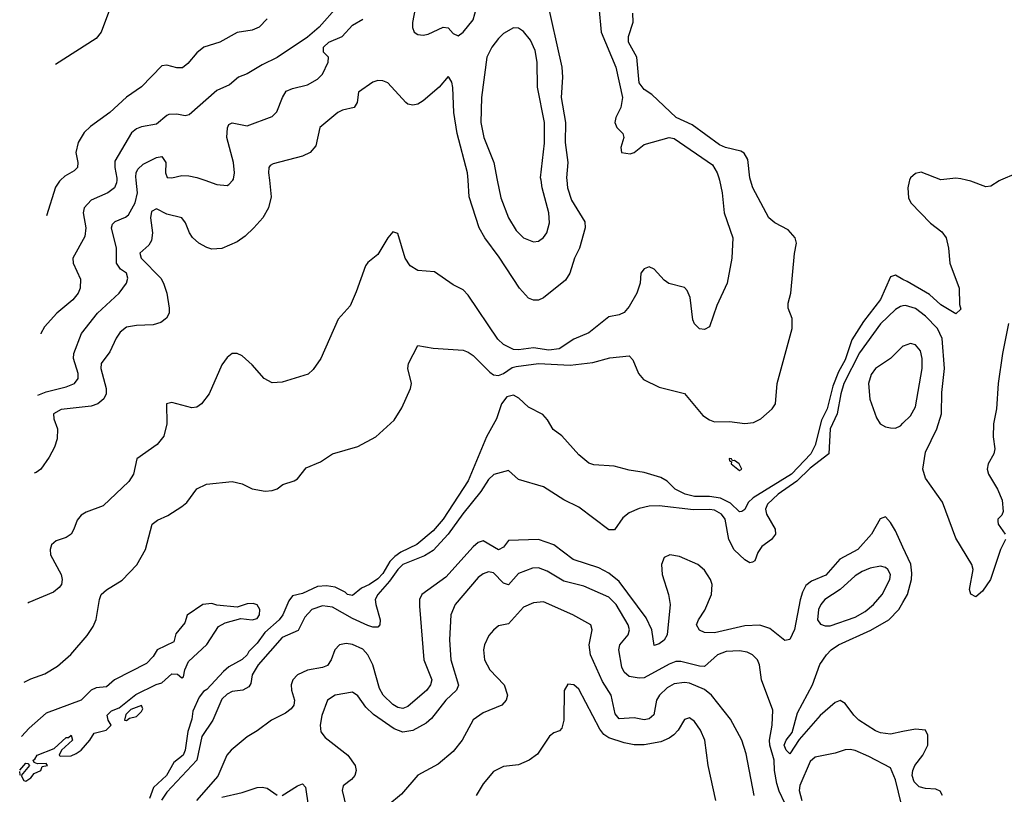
# Model space of a CAD drawing. Header units: inches. Extents: x 1843162 to 1959474, y 907081 to 1016326.
# Tile 110 of 256: x 1846485 to 1850403, y 977555 to 980639. Entities that reach past the tile are written whole.
import ezdxf

# ---------------------------------------------------------------- set-up
doc = ezdxf.new("R2010")
doc.units = ezdxf.units.IN
doc.header["$MEASUREMENT"] = 0
for name, color, linetype in [('B8947', 7, 'Continuous'), ('B8948', 7, 'Continuous'), ('B8957', 7, 'Continuous'), ('B8958', 7, 'Continuous')]:
    doc.layers.add(name, color=color, linetype=linetype)

msp = doc.modelspace()

# ---------------------------------------------------------------- linework, layer by layer
at = {"layer": 'B8947', "color": 5}
for points, elevation in [([(1846502.7, 978000.8), (1846530, 978014.4), (1846585.3, 978034.7), (1846635.2, 978064.8), (1846688.3, 978111.7), (1846753.4, 978186.6), (1846777.7, 978222.3), (1846789.2, 978250.8), (1846802, 978330), (1846809.9, 978350), (1846830, 978368.9), (1846892.4, 978407.6), (1846951.2, 978468.8), (1846986, 978530), (1847012.7, 978630), (1847033.1, 978646.9), (1847074.7, 978665.3), (1847130, 978700.5), (1847150, 978717.3), (1847190, 978770.8), (1847228, 978790), (1847330, 978800.5), (1847370.5, 978790.5), (1847410.7, 978770.7), (1847461.4, 978761.4), (1847490, 978764), (1847509.4, 978770.6), (1847532.3, 978787.7), (1847577.2, 978802.8), (1847590, 978810.8), (1847625.6, 978854.4), (1847682, 978878), (1847730, 978910.4), (1847830, 978940.3), (1847902.3, 978977.7), (1847975.2, 979044.8), (1848006.2, 979093.8), (1848039.6, 979170), (1848043.6, 979190), (1848029.7, 979250), (1848032.7, 979270), (1848070, 979342), (1848130, 979330.6), (1848250, 979323.2), (1848270, 979315.9), (1848290, 979302.4), (1848355.5, 979235.5), (1848370, 979225.7), (1848390, 979222.5), (1848410.3, 979229.7), (1848445.1, 979254.9), (1848461.3, 979258.7), (1848550, 979269.6), (1848675.8, 979264.2), (1848765.2, 979274.8), (1848833.2, 979293.2), (1848910, 979300.2), (1848925.4, 979285.4), (1848946.9, 979230), (1848966.9, 979206.9), (1849030, 979175.9), (1849130, 979150.1), (1849203.5, 979063.5), (1849230, 979045.3), (1849250, 979038), (1849310, 979039.3), (1849370, 979031), (1849404.9, 979035.1), (1849434.5, 979050), (1849479, 979090), (1849493.2, 979110), (1849499.5, 979190), (1849558.8, 979410), (1849558.3, 979450), (1849543.7, 979490), (1849543.7, 979510), (1849553.6, 979550), (1849568.4, 979708.4), (1849576.4, 979750), (1849571.3, 979770), (1849542.7, 979802.7), (1849489.4, 979830), (1849466, 979850), (1849402.7, 979970), (1849393.8, 980000)], 460), ([(1849269.3, 980000), (1849279.8, 979950), (1849288.7, 979870), (1849322.2, 979770), (1849319.3, 979690), (1849299.8, 979590), (1849259.4, 979500.6), (1849230, 979416.3), (1849210, 979405.5), (1849190, 979408), (1849170, 979427.7), (1849164.1, 979444.1), (1849152.8, 979532.8), (1849141.4, 979561.4), (1849130, 979572.9), (1849068.6, 979588.6), (1849050, 979601.5), (1849010, 979645.5), (1848990, 979655.4), (1848970, 979646.7), (1848957.1, 979630), (1848953.6, 979590), (1848940.7, 979550), (1848910, 979496.5), (1848890, 979473.4), (1848870, 979464.1), (1848830, 979456.5), (1848750, 979391.8), (1848690, 979367.6), (1848631.4, 979328.6), (1848590, 979323.9), (1848530, 979332.3), (1848470, 979324.1), (1848450, 979326.5), (1848410, 979345.3), (1848387.3, 979367.3), (1848270, 979542.3), (1848250, 979563.1), (1848210, 979583.7), (1848135.8, 979635.8), (1848070, 979640.2), (1848038.8, 979658.8), (1848019, 979690), (1847990, 979787.7), (1847970, 979794.9), (1847950, 979770.4), (1847910, 979703.7), (1847870, 979672.2), (1847860.7, 979659.3), (1847824.4, 979555.6), (1847799.8, 979500.2), (1847752.9, 979447.1), (1847684, 979290), (1847653.3, 979246.7), (1847632.5, 979227.5), (1847530, 979195.7), (1847490, 979193.2), (1847457.5, 979210), (1847410, 979264.9), (1847370, 979300.5), (1847350, 979310.4), (1847330, 979310.4), (1847310, 979294), (1847290, 979264.6), (1847238.5, 979150), (1847208.2, 979110), (1847190, 979096.9), (1847170, 979094), (1847090, 979114.7), (1847069.8, 979110.2), (1847071, 979030), (1847058.9, 978981.1), (1847032.2, 978947.8), (1846950.9, 978890), (1846937.7, 978830), (1846919.9, 978800.1), (1846817.2, 978702.8), (1846750, 978678.5), (1846730, 978666.9), (1846713.6, 978646.4), (1846701, 978610), (1846689.3, 978590.7), (1846670, 978577.7), (1846630, 978563.6), (1846611.8, 978548.2), (1846606, 978530), (1846607.8, 978507.8), (1846649.7, 978430), (1846653.7, 978410), (1846651.1, 978390), (1846642.4, 978377.6), (1846620, 978360), (1846521.5, 978318.5), (1846517.9, 978316.2)], 480), ([(1847478.9, 980000), (1847486.3, 979933.7), (1847475.2, 979890), (1847452.7, 979850), (1847417.4, 979810), (1847382.9, 979777.1), (1847350, 979755), (1847290, 979728), (1847250, 979726), (1847230, 979732.1), (1847198.4, 979750), (1847172.3, 979772.3), (1847160.4, 979790), (1847145.1, 979830), (1847130.1, 979850.1), (1847070, 979864.4), (1847030, 979886.4), (1847010, 979874.9), (1847005.2, 979850), (1847013.5, 979790), (1847010, 979760.5), (1846998.5, 979741.5), (1846963.6, 979710), (1846968.9, 979690), (1847047.1, 979610), (1847057.8, 979590), (1847070.6, 979550), (1847080.3, 979490), (1847079.7, 979470), (1847069.8, 979450.2), (1847046.1, 979433.9), (1847015.6, 979424.4), (1846950, 979421.6), (1846910, 979414.2), (1846884.6, 979395.4), (1846868.6, 979371.4), (1846843.6, 979316.4), (1846809.9, 979270), (1846808.4, 979250), (1846828.9, 979170), (1846829.3, 979150), (1846820.2, 979130), (1846795.8, 979110), (1846770, 979100.1), (1846650, 979087), (1846619.8, 979070), (1846620.6, 979050), (1846636.1, 979010), (1846633.7, 978970), (1846623.2, 978936.8), (1846602.9, 978897.1), (1846568.5, 978850), (1846550, 978836.5), (1846542.7, 978834)], 520), ([(1846557.6, 979143.9), (1846590, 979156.8), (1846670, 979177), (1846703.1, 979190), (1846717.5, 979210), (1846718.1, 979230), (1846699.7, 979290), (1846700.7, 979310), (1846730.9, 979389.1), (1846794.2, 979470), (1846880.8, 979550), (1846910.7, 979590), (1846914.8, 979610), (1846909.8, 979630), (1846886.4, 979646.4), (1846869.9, 979670), (1846870.8, 979730), (1846850.6, 979810), (1846855, 979825), (1846864.3, 979835.7), (1846906.7, 979853.3), (1846917.5, 979862.5), (1846945.2, 979910), (1846953.9, 979950), (1846948.4, 980000)], 540), ([(1846871.6, 980000), (1846870.8, 979989.2), (1846861.8, 979970), (1846836.4, 979950), (1846770, 979920.8), (1846741.9, 979890), (1846737.8, 979870), (1846747.8, 979810), (1846744.3, 979775.7), (1846696.5, 979690), (1846697.3, 979670), (1846726.6, 979606.6), (1846726, 979570), (1846717.4, 979550), (1846696.2, 979523.8), (1846632.2, 979470), (1846583.7, 979416.3), (1846569.8, 979390), (1846569.3, 979388.4)], 560), ([(1846647.8, 980000), (1846643.8, 979996.2), (1846627.8, 979972.2), (1846591.9, 979857.9)], 580), ([(1847222.4, 980000), (1847270, 979983.6), (1847310, 979979.3), (1847317.1, 979982.9), (1847332.6, 980000)], 540), ([(1848661.7, 980000), (1848664.3, 979970), (1848680.5, 979920.5), (1848734.4, 979834.4), (1848735.7, 979810), (1848712.5, 979730), (1848692.2, 979690), (1848674.1, 979630), (1848657.5, 979602.5), (1848570, 979532.1), (1848550, 979521.8), (1848530, 979522.3), (1848510, 979530.2), (1848474.2, 979570), (1848393.2, 979693.2), (1848335.9, 979770), (1848313.9, 979810), (1848274.3, 979934.3), (1848269.6, 980000)], 520), ([(1848385.7, 980000), (1848399.4, 979930), (1848429.6, 979849.6), (1848460.2, 979800.2), (1848490, 979770.2), (1848530, 979754.7), (1848550, 979757.8), (1848570, 979771.4), (1848582.6, 979790), (1848593.1, 979830), (1848590.5, 979870), (1848564.1, 979970), (1848559.5, 980000)], 540), ([(1850000, 979605.3), (1849970, 979621.3), (1849950, 979615.1), (1849910, 979525.3), (1849842.9, 979437.1), (1849795.9, 979364.1), (1849770, 979284.9), (1849743.5, 979236.5), (1849720.5, 979179.5), (1849698.1, 979090), (1849675.8, 979044.2), (1849650, 978944.5), (1849633.1, 978910), (1849556.3, 978830), (1849404.1, 978735.9), (1849383.3, 978716.7), (1849370, 978689.4), (1849358.6, 978681.4), (1849350, 978679.1), (1849314.2, 978714.2), (1849273.8, 978733.8), (1849230, 978740.7), (1849170, 978740.8), (1849133.5, 978750), (1849093.3, 978770), (1849061.1, 978801.1), (1849035.8, 978815.8), (1848970, 978836.2), (1848910, 978845.1), (1848850, 978860.7), (1848770, 978866.6), (1848750, 978872.7), (1848710, 978906), (1848642, 978982), (1848607.5, 979007.5), (1848585.6, 979045.6), (1848567, 979067), (1848510, 979096.8), (1848471.9, 979131.9), (1848450, 979144.6), (1848422.9, 979137.1), (1848401.8, 979110), (1848382.6, 979050), (1848342.4, 978977.6), (1848270, 978803.1), (1848170, 978650.8), (1848130, 978603.2), (1848064.9, 978550), (1848001.4, 978518.6), (1847978, 978502), (1847957.8, 978482.2), (1847930, 978433.5), (1847910, 978412.7), (1847877.2, 978390), (1847844.8, 978375.2), (1847810, 978347), (1847790, 978349.8), (1847780.1, 978360.1), (1847740.1, 978380.1), (1847705.5, 978385.5), (1847670, 978382), (1847610, 978354), (1847570, 978344.5), (1847555.5, 978324.5), (1847531.9, 978270), (1847518.1, 978250), (1847460.9, 978199.1), (1847430, 978156), (1847396.8, 978123.2), (1847390, 978109.9), (1847370, 978091.1), (1847317.5, 978062.5), (1847296.3, 978043.7), (1847230, 977971.6), (1847216, 977964), (1847198.9, 977941.1), (1847174, 977886), (1847170, 977854), (1847154.7, 977805.3), (1847143.5, 977730), (1847135.3, 977710), (1847099, 977681), (1847069.1, 977630), (1847018, 977582), (1847001.8, 977538.2)], 460), ([(1850000, 979499.5), (1849990, 979497.8), (1849970, 979485.6), (1849910, 979428), (1849826.9, 979313.1), (1849765.1, 979190), (1849752.1, 979150), (1849737.6, 979070), (1849709.6, 979010), (1849705.5, 978910), (1849630, 978852.8), (1849578, 978802), (1849502.8, 978750), (1849461.1, 978710), (1849453.3, 978690), (1849457.1, 978670), (1849491.5, 978610), (1849492.6, 978590), (1849476.5, 978570), (1849438.8, 978541.2), (1849422.9, 978517.1), (1849410, 978484.8), (1849400.5, 978479.5), (1849390, 978476.4), (1849370, 978488.6), (1849328.8, 978528.8), (1849307.2, 978570), (1849293, 978650), (1849278.2, 978670), (1849250, 978685.5), (1849230, 978689.1), (1849166.9, 978686.9), (1849030, 978703), (1848990, 978702), (1848950, 978692.3), (1848910, 978675.7), (1848885.1, 978655), (1848852.4, 978607.6), (1848830, 978607.3), (1848710, 978698.1), (1848650, 978727.6), (1848570, 978779.2), (1848470, 978808), (1848430, 978843.5), (1848371.5, 978828.5), (1848350, 978807.9), (1848319.7, 978760.3), (1848248.2, 978671.8), (1848189.8, 978590), (1848130, 978525.6), (1848096.3, 978503.7), (1848010.1, 978470), (1847989.8, 978450.2), (1847956.8, 978403.2), (1847909.8, 978350), (1847900.1, 978330), (1847901.7, 978310), (1847919.1, 978250), (1847918.2, 978230), (1847910, 978220.1), (1847890, 978219.9), (1847870, 978227.4), (1847810, 978255.2), (1847730, 978300.5), (1847690, 978305.5), (1847647.6, 978290), (1847619.5, 978260.5), (1847593.2, 978206.8), (1847530, 978179.5), (1847433.5, 978070), (1847410.4, 978030), (1847404.6, 977995.4), (1847397, 977983), (1847372.9, 977970), (1847330, 977963.8), (1847310, 977954.1), (1847290, 977934.1), (1847253.1, 977850), (1847210, 977785), (1847190.1, 977690), (1847070, 977562.9), (1847048.7, 977531.3)], 480), ([(1850000, 979339.2), (1849950.3, 979289.7), (1849890, 979250.8), (1849873, 979227), (1849862.6, 979190), (1849868.4, 979128.4), (1849894.3, 979054.3), (1849909.2, 979030), (1849930, 979018), (1849950, 979013.4), (1849970, 979013.1), (1849990, 979022.3), (1850000, 979032.1)], 520), ([(1850000, 978538.6), (1849970, 978603.6), (1849950, 978637), (1849930, 978659.3), (1849908.5, 978651.5), (1849874.9, 978590), (1849820.9, 978530), (1849749, 978491), (1849692.7, 978427.3), (1849636.4, 978403.6), (1849614, 978386), (1849600.1, 978359.9), (1849590.8, 978329.2), (1849568.8, 978211.2), (1849549.3, 978170.7), (1849530, 978166.6), (1849470, 978214.7), (1849430, 978228.2), (1849370, 978225), (1849250, 978197.8), (1849210, 978199.3), (1849190, 978208.5), (1849178.5, 978230), (1849185.8, 978250), (1849211.9, 978288.1), (1849237.4, 978350), (1849240.5, 978390), (1849233.9, 978410), (1849210, 978446.8), (1849183.5, 978470), (1849110, 978502.3), (1849072, 978508), (1849050, 978497.2), (1849038.6, 978470), (1849042.1, 978430), (1849066.3, 978350), (1849073.3, 978310), (1849060.9, 978190), (1849050, 978168), (1849030, 978153.3), (1849010, 978147.2), (1849000.1, 978210), (1848977.9, 978257.9), (1848870, 978402), (1848830, 978435.5), (1848790, 978456.1), (1848687.6, 978490), (1848610, 978548.1), (1848550, 978569.1), (1848430, 978565.5), (1848410, 978538.2), (1848390, 978527.9), (1848330, 978564.5), (1848310, 978557.1), (1848290, 978540.2), (1848180.7, 978419.3), (1848084.7, 978350), (1848076.6, 978330), (1848076.2, 978303.8), (1848093, 978090), (1848124.5, 978010), (1848119.8, 977990), (1848105, 977970), (1848030, 977904.1), (1848010, 977895.9), (1847990, 977900.2), (1847970, 977912.5), (1847931.4, 977950), (1847916.5, 977976.5), (1847890.7, 978070), (1847870.9, 978110), (1847850, 978132), (1847810, 978150.9), (1847784.5, 978155.5), (1847757.6, 978150), (1847739.6, 978130), (1847724.6, 978090), (1847710, 978068.2), (1847690, 978059.7), (1847630, 978049.3), (1847591.1, 978030), (1847571.6, 978010), (1847564.7, 977990), (1847566.1, 977970), (1847578.8, 977930), (1847576.4, 977910), (1847565.2, 977894.8), (1847542.5, 977877.5), (1847487, 977850), (1847430, 977807.3), (1847390, 977783.9), (1847326.4, 977730), (1847309.7, 977710), (1847273.6, 977626.4), (1847188.1, 977530)], 520), ([(1849530, 977518.8), (1849506.9, 977566.9), (1849498.2, 977598.2), (1849488.7, 977650), (1849487.3, 977690), (1849469.6, 977750), (1849468.2, 977770), (1849478.8, 977830), (1849481.5, 977890), (1849437.4, 978010), (1849429.2, 978070), (1849421, 978090), (1849401.1, 978110), (1849380.2, 978120.2), (1849350, 978126.5), (1849296.5, 978123.5), (1849261.3, 978110), (1849210, 978063.2), (1849190, 978064.5), (1849115.9, 978084.1), (1849096.5, 978083.5), (1849070, 978073.5), (1848970, 978018.9), (1848950, 978016.8), (1848910, 978023.7), (1848890, 978041.6), (1848880.7, 978060.7), (1848868.7, 978130), (1848873.5, 978150), (1848906.7, 978190), (1848911, 978210), (1848906.1, 978230), (1848858.5, 978310), (1848830, 978340.2), (1848730, 978383.2), (1848650, 978402.8), (1848583.8, 978443.8), (1848550, 978456.7), (1848525.2, 978454.8), (1848470, 978433.4), (1848430, 978388.2), (1848410, 978395.6), (1848370, 978436.4), (1848350, 978441), (1848330, 978433.2), (1848310, 978418), (1848217.7, 978310), (1848200.1, 978270), (1848195.3, 978170), (1848200.9, 978090), (1848230.9, 977989.1), (1848222.8, 977970), (1848180.7, 977930), (1848123.3, 977856.7), (1848102, 977838), (1848050, 977808.7), (1848010, 977802), (1847975.5, 977815.5), (1847892.9, 977872.9), (1847862, 977902), (1847830, 977946.9), (1847810, 977961.5), (1847740.7, 977950), (1847710, 977929.6), (1847687.9, 977867.9), (1847680.8, 977830), (1847683.2, 977803.2), (1847700.7, 977780.7), (1847791.4, 977710), (1847819.5, 977670), (1847823.7, 977650), (1847818.4, 977630), (1847805.8, 977614.2), (1847772.1, 977587.9), (1847768.7, 977570), (1847783.6, 977503.6)], 540), ([(1849407.9, 977550), (1849376.5, 977716.5), (1849358.9, 977770), (1849314.1, 977854.1), (1849237.7, 977950), (1849210, 977971.4), (1849150, 977997.1), (1849130, 978000.1), (1849090, 977994.1), (1849061.8, 977978.2), (1849030.6, 977950), (1849019.4, 977930), (1849008.3, 977871.7), (1848990, 977854.6), (1848970, 977851.7), (1848930, 977859.4), (1848870, 977854.9), (1848854.6, 977874.6), (1848839.3, 977950), (1848804, 978004), (1848756.6, 978110), (1848751.1, 978150), (1848762.7, 978210), (1848757.4, 978230), (1848686.3, 978270), (1848570, 978320.9), (1848530, 978317.5), (1848490, 978300.2), (1848430, 978233.3), (1848390, 978225.4), (1848370, 978208.3), (1848352.4, 978187.6), (1848334.4, 978150), (1848331.2, 978130), (1848334.2, 978090), (1848356.1, 978050), (1848413.4, 977990), (1848425.7, 977950), (1848421.3, 977930), (1848403, 977910), (1848330, 977879.2), (1848290, 977851.1), (1848245.4, 977770), (1848210, 977725.6), (1848150, 977674.2), (1848070, 977631.1), (1848004.1, 977555.9), (1847950.3, 977510)], 560), ([(1850000, 977804.2), (1849950, 977794.7), (1849910, 977799.9), (1849890, 977807.7), (1849824.8, 977850), (1849804, 977870), (1849770, 977916.9), (1849750, 977927.7), (1849730, 977920.8), (1849670, 977868), (1849586.5, 977773.5), (1849550, 977716.5), (1849535.4, 977730), (1849527.7, 977750), (1849535.2, 977770), (1849558.6, 977801.4), (1849580.8, 977879.2), (1849640.2, 977990), (1849668.8, 978071.2), (1849695.6, 978110), (1849714, 978130), (1849743.7, 978150), (1849871.9, 978208), (1849943, 978250), (1849983.4, 978290), (1850000, 978319)], 520), ([(1846485.9, 977650.8), (1846510, 977678.8), (1846518, 977678), (1846524.7, 977670), (1846491.3, 977630), (1846502, 977610), (1846510, 977607.3), (1846530, 977620.7), (1846543, 977637), (1846569, 977650), (1846574.6, 977665.4), (1846595.3, 977670), (1846590, 977678), (1846556.4, 977676.4), (1846542, 977682), (1846538, 977690), (1846545.6, 977694.4), (1846554, 977710), (1846622.7, 977737.3), (1846670, 977780.7), (1846678.6, 977781.4), (1846690.5, 977790.5), (1846694.8, 977770), (1846651.3, 977730), (1846642, 977710), (1846646.4, 977706.4), (1846690, 977707.7), (1846710, 977717.3), (1846730, 977730.8), (1846764.5, 977770), (1846781.2, 977798.8), (1846828.7, 977810), (1846849.2, 977830), (1846837.2, 977850), (1846833.2, 977870), (1846850, 977886.8), (1846881.5, 977898.5), (1846947.3, 977952.7), (1847028.2, 977991.8), (1847050, 977998), (1847090, 978034.9), (1847112.8, 978032.8), (1847130, 978018), (1847137.2, 978022.8), (1847142, 978050), (1847156.9, 978083.1), (1847230, 978150.6), (1847276.6, 978223.4), (1847303, 978237), (1847365.6, 978254.4), (1847410, 978248.8), (1847430, 978254.8), (1847439.5, 978270), (1847441.2, 978290), (1847430, 978308.7), (1847414.6, 978314.6), (1847390, 978313.2), (1847350, 978299.3), (1847270, 978308), (1847250, 978314), (1847214, 978310), (1847151.6, 978268.4), (1847142, 978238), (1847106.4, 978193.6), (1847098, 978162), (1847032, 978130), (1847016.8, 978103.2), (1846990, 978075.3), (1846862, 978010), (1846830, 977982), (1846790, 977979), (1846770, 977969), (1846730, 977929), (1846590, 977877.2), (1846522.5, 977817.5), (1846492.3, 977784.5)], 460), ([(1849255.3, 977530), (1849224.5, 977670), (1849210.8, 977770), (1849194, 977810), (1849170, 977844.7), (1849150, 977859.7), (1849130, 977853), (1849104.7, 977810), (1849088.1, 977791.9), (1849070, 977778.2), (1849035.7, 977764.3), (1848970, 977751.8), (1848930, 977751.4), (1848890, 977759.5), (1848830, 977779.9), (1848810, 977792.6), (1848794.1, 977814.1), (1848710, 977972.8), (1848690, 977991.1), (1848666.9, 977993.1), (1848652.3, 977967.7), (1848650.2, 977850.2), (1848642, 977818), (1848632.6, 977807.4), (1848610, 977799.7), (1848593.9, 977786.1), (1848545.9, 977714.1), (1848513, 977690), (1848470, 977672.3), (1848410, 977665.1), (1848370, 977645.6), (1848330, 977596.9), (1848302, 977550)], 580), ([(1849993.8, 977513.8), (1849970, 977612.6), (1849950, 977660.7), (1849864.6, 977704.6), (1849810, 977728.7), (1849790, 977732.8), (1849770, 977731.9), (1849730, 977718.5), (1849650, 977703), (1849630, 977685.1), (1849588.9, 977590), (1849586.6, 977570), (1849597.1, 977530)], 540), ([(1846485, 977632.7), (1846487.3, 977632.7), (1846485.7, 977646.1)], 460), ([(1847290, 977542.7), (1847370, 977561.5), (1847430, 977581.2), (1847450, 977583.2), (1847470, 977578.6), (1847510, 977551.3)], 520), ([(1847530, 977549.4), (1847590, 977588.7), (1847610, 977596.5), (1847622.8, 977582.8), (1847632.6, 977510)], 520)]:
    msp.add_lwpolyline(points, dxfattribs=dict(at, elevation=elevation))
for points, elevation in [([(1849308.2, 978891.8), (1849310, 978882), (1849318, 978878), (1849316, 978870), (1849350, 978844), (1849359, 978850), (1849348.7, 978870), (1849330, 978884), (1849322, 978882), (1849318, 978890)], 460), ([(1849910, 978462.9), (1849870, 978455), (1849837.9, 978442.1), (1849810, 978424.3), (1849750.1, 978369.9), (1849689, 978330), (1849672.7, 978310), (1849663.7, 978290), (1849659.8, 978250), (1849671.9, 978231.9), (1849690, 978226.1), (1849710, 978226.2), (1849810, 978260.3), (1849850, 978283.1), (1849882.3, 978310), (1849916.6, 978350), (1849947.6, 978410), (1849949.9, 978430), (1849939.1, 978450), (1849930, 978457.5)], 540), ([(1846970, 977908), (1846927.7, 977892.3), (1846907.1, 977872.9), (1846902, 977850), (1846910, 977848), (1846922, 977858), (1846950, 977864.9), (1846970, 977884), (1846975.5, 977895.5)], 460)]:
    msp.add_lwpolyline(points, close=True, dxfattribs=dict(at, elevation=elevation))
at = {"layer": 'B8948', "color": 5}
for points, elevation in [([(1848059.8, 980690), (1848047.8, 980627.8), (1848047.7, 980607.7), (1848054.5, 980590), (1848070, 980580.5), (1848090, 980577.7), (1848110, 980581.2), (1848170, 980609.1), (1848190, 980606.4), (1848210, 980584.7), (1848230, 980575.4), (1848250, 980589.8), (1848290, 980638.4), (1848309.1, 980710)], 520), ([(1848580.5, 980730), (1848642.7, 980450), (1848645, 980410), (1848639.9, 980330), (1848657.3, 980230), (1848655.9, 980150), (1848665.8, 980070), (1848660.9, 980010), (1848661.7, 980000)], 520), ([(1846841.8, 980678.2), (1846809.9, 980590.1), (1846790, 980563.8), (1846627.7, 980460.8)], 620), ([(1847750, 980691.8), (1847677.2, 980610), (1847629.8, 980570), (1847510, 980489), (1847450, 980459.8), (1847390, 980423.5), (1847355.6, 980410), (1847319.7, 980380.3), (1847270, 980357.3), (1847159, 980261), (1847143.5, 980256.5), (1847110, 980263.5), (1847078.8, 980261.2), (1847070, 980258.3), (1847030, 980223.5), (1846970, 980212.3), (1846950, 980204.4), (1846930, 980188.3), (1846864.1, 980075.9), (1846863.9, 980050), (1846872.2, 980007.8), (1846871.6, 980000)], 560), ([(1848789.4, 980690), (1848799.2, 980590), (1848857.5, 980450), (1848883.4, 980330), (1848877.6, 980290), (1848857.9, 980250), (1848853.7, 980230), (1848861, 980210), (1848885.6, 980185.6), (1848888.7, 980170), (1848877.7, 980130), (1848879.7, 980110), (1848914.4, 980105.6), (1848930, 980110.7), (1848970, 980142.6), (1849070, 980169.8), (1849090, 980166), (1849241.5, 980061.5), (1849260.7, 980030), (1849267.2, 980010), (1849269.3, 980000)], 480), ([(1847470, 980642.3), (1847438.3, 980610), (1847410, 980597.5), (1847350, 980588.1), (1847282, 980550), (1847218.4, 980530), (1847190, 980507), (1847154.6, 980465.4), (1847132.3, 980447.7), (1847110, 980447.3), (1847070, 980458), (1847050, 980454.9), (1846970, 980372.1), (1846910, 980331.1), (1846843.1, 980270), (1846766.4, 980213.6), (1846741.5, 980190), (1846717.2, 980150), (1846708.2, 980110), (1846716.3, 980070), (1846714.7, 980050), (1846702.2, 980037.8), (1846664.4, 980015.6), (1846647.8, 980000)], 580), ([(1847332.6, 980000), (1847336.1, 980003.9), (1847340.3, 980030), (1847335.7, 980070), (1847309.9, 980170), (1847311.5, 980208.5), (1847317.7, 980222.3), (1847330, 980228), (1847390, 980217), (1847490, 980254.2), (1847508, 980272), (1847530.5, 980329.5), (1847545.6, 980354.4), (1847570, 980365), (1847630, 980379.7), (1847670, 980402.2), (1847690, 980421.8), (1847712.4, 980470), (1847714.3, 980490), (1847694, 980510), (1847694.2, 980530), (1847715.5, 980550), (1847768.1, 980571.9), (1847810, 980616.8), (1847850, 980641.8)], 540), ([(1849393.8, 980000), (1849390.9, 980010), (1849382.2, 980082.2), (1849367.3, 980107.3), (1849355.2, 980115.2), (1849294, 980130), (1849270, 980141), (1849160.8, 980220.8), (1849098, 980250), (1849000.8, 980340.8), (1848970, 980361.8), (1848950, 980388), (1848941.1, 980490), (1848907.5, 980550), (1848907.2, 980572.8), (1848926, 980630), (1848924.6, 980664.6)], 460), ([(1848559.5, 980000), (1848558, 980010), (1848573.1, 980146.9), (1848572.8, 980230), (1848546, 980370), (1848543.8, 980470), (1848535.9, 980515.9), (1848517.5, 980557.5), (1848490, 980592.6), (1848470, 980605.4), (1848450, 980606.2), (1848410, 980584.8), (1848390, 980564.4), (1848363.5, 980530), (1848343.9, 980490), (1848322.6, 980330), (1848320.6, 980230), (1848332.2, 980170), (1848372.1, 980070), (1848385.7, 980000)], 540), ([(1848269.6, 980000), (1848267.4, 980030), (1848226, 980186), (1848212.8, 980270), (1848209.2, 980369.2), (1848204.2, 980390), (1848192.7, 980410), (1848190, 980413), (1848154, 980370), (1848090, 980316), (1848070, 980302.3), (1848050, 980298.3), (1848030, 980303.1), (1848021.3, 980310), (1847950, 980388.4), (1847930, 980395.8), (1847910, 980397), (1847890, 980390.3), (1847833.3, 980350), (1847828.4, 980310), (1847816.2, 980290), (1847770, 980279.3), (1847751.5, 980270), (1847678.9, 980210), (1847663.2, 980136.8), (1847641.1, 980110), (1847610, 980096), (1847494.2, 980065.8), (1847481.8, 980058.2), (1847476.3, 980050), (1847475.5, 980030), (1847478.9, 980000)], 520), ([(1846948.4, 980000), (1846947, 980013), (1846948.4, 980030), (1846955.6, 980044.4), (1846976.6, 980063.4), (1847030, 980090.6), (1847050, 980094.4), (1847066.7, 980070), (1847065, 980030), (1847071.3, 980011.3), (1847090, 980009.3), (1847130, 980018.4), (1847157.5, 980017.5), (1847190, 980011.1), (1847222.4, 980000)], 540)]:
    msp.add_lwpolyline(points, dxfattribs=dict(at, elevation=elevation))
at = {"layer": 'B8957', "color": 5}
for points, elevation in [([(1850026.4, 980000), (1850024.6, 979995.4), (1850019.7, 979970), (1850022.2, 979930), (1850031.7, 979910), (1850109.4, 979829.4), (1850155, 979795), (1850171.7, 979770), (1850181.7, 979730), (1850186.3, 979670), (1850223.8, 979570), (1850225.4, 979505.4), (1850230, 979486), (1850210, 979468), (1850150, 979503.7), (1850104.8, 979544.8), (1850016.5, 979596.5), (1850000, 979605.3)], 460), ([(1850387.4, 980000), (1850382.2, 979997.8), (1850350, 979976.4), (1850330, 979973.1), (1850270, 979996.1), (1850253.3, 980000)], 460), ([(1850408, 978570), (1850387.5, 978530), (1850348.1, 978410), (1850316.8, 978363.2), (1850290, 978340.7), (1850270, 978352), (1850264.9, 978370), (1850279.1, 978450), (1850273.3, 978470), (1850210, 978574), (1850157.4, 978717.4), (1850090, 978813.5), (1850078.3, 978850), (1850090, 978917.7), (1850134.4, 979010), (1850153, 979070), (1850154.1, 979154.1), (1850164.9, 979250), (1850156, 979370), (1850137.5, 979410), (1850090, 979459.1), (1850050, 979488.9), (1850010, 979501.2), (1850000, 979499.5)], 480), ([(1850420.1, 979430), (1850396.3, 979310), (1850379.2, 979190), (1850371.5, 979090), (1850360.3, 979030), (1850358.8, 978978.8), (1850365.1, 978930), (1850360.9, 978910), (1850338.3, 978870), (1850334.4, 978850), (1850339.8, 978830), (1850375.9, 978770), (1850394, 978726), (1850398.7, 978681.3), (1850393.3, 978666.7), (1850377.3, 978650), (1850378, 978642), (1850379.3, 978630), (1850406.5, 978590)], 480), ([(1850000, 979032.1), (1850030, 979061.5), (1850050, 979097.1), (1850075.7, 979250), (1850076.7, 979290), (1850070, 979320.7), (1850050, 979343.9), (1850030, 979349.9), (1850000.4, 979339.6), (1850000, 979339.2)], 520), ([(1850000, 978319), (1850017.7, 978350), (1850033.8, 978410), (1850035.8, 978435.8), (1850031.2, 978471.2), (1850000, 978538.6)], 520), ([(1850157.6, 977550), (1850147.5, 977567.5), (1850130, 977575.6), (1850090, 977577.8), (1850064.8, 977584.8), (1850044.7, 977604.7), (1850037, 977630), (1850038.7, 977650), (1850047, 977670), (1850079, 977710), (1850098.2, 977750), (1850099, 977790), (1850090, 977809.6), (1850050, 977813.6), (1850000, 977804.2)], 520)]:
    msp.add_lwpolyline(points, dxfattribs=dict(at, elevation=elevation))
at = {"layer": 'B8958', "color": 5, "elevation": 460}
for points in [[(1850253.3, 980000), (1850230, 980005.4), (1850210, 980007.6), (1850150, 980001.2), (1850071.9, 980031.9), (1850050, 980027), (1850030.3, 980009.7), (1850026.4, 980000)], [(1850450, 980026.6), (1850387.4, 980000)]]:
    msp.add_lwpolyline(points, dxfattribs=at)

doc.saveas('drawing.dxf')
